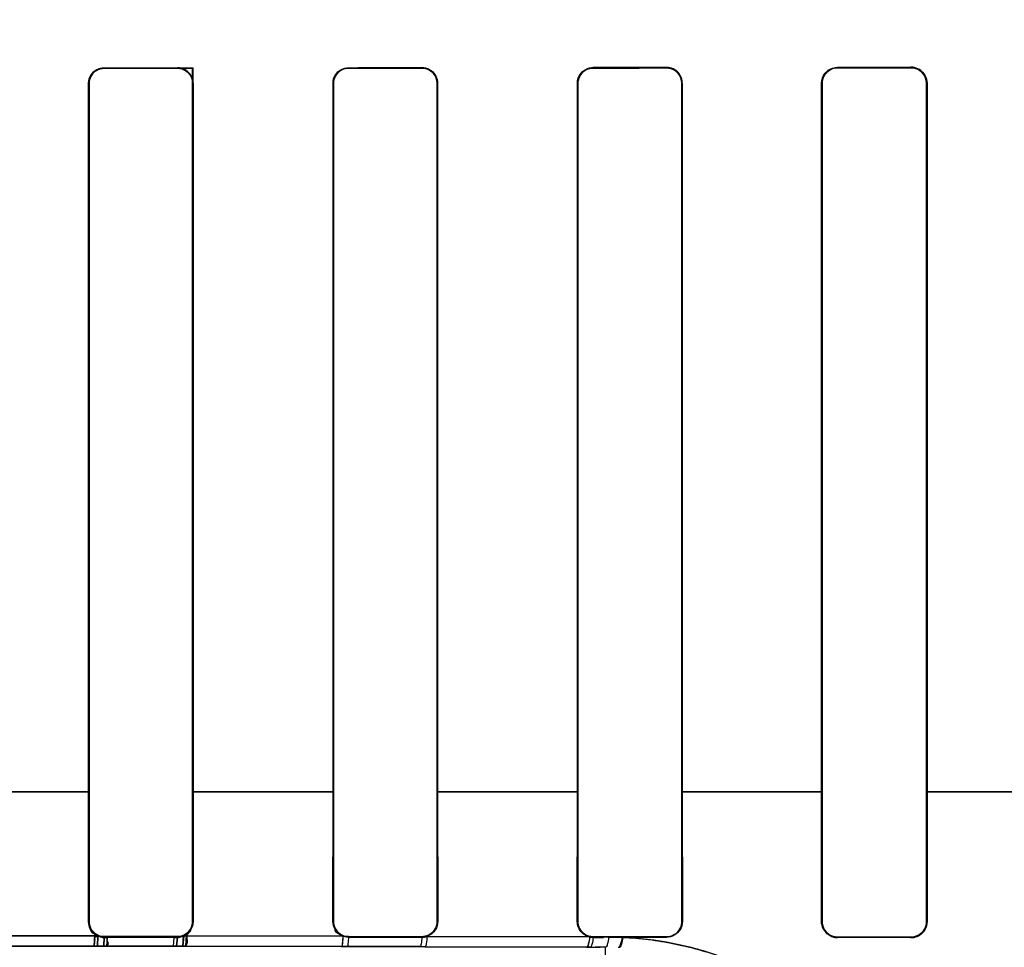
# Model space of a CAD drawing. Header units: millimetres. Extents: x 0 to 297, y 0 to 210.
# Tile 166 of 256: x 58.739 to 58.9, y 157.314 to 157.466. Entities that reach past the tile are written whole.
import ezdxf

# ---------------------------------------------------------------- set-up
doc = ezdxf.new("R2010")
doc.units = ezdxf.units.MM
doc.header["$LTSCALE"] = 16.335
doc.layers.get('0').update_dxf_attribs({"linetype": 'CONTINUOUS'})
for name, color, linetype in [('AXES_REF', 7, 'CONTINUOUS'), ('INTFCLR_1', 7, 'CONTINUOUS'), ('INTFCLR_72935', 7, 'CONTINUOUS')]:
    doc.layers.add(name, color=color, linetype=linetype)

msp = doc.modelspace()

# ---------------------------------------------------------------- linework, layer by layer
at = {"color": 7, "linetype": 'Continuous'}
for radius in [7.756662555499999, 7.756, 7.706331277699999]:
    msp.add_circle((57.52239940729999, 154.539298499), radius, dxfattribs=at)
msp.add_arc((57.52239940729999, 154.539298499), 7.68, 278.2771290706, 261.7228709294, dxfattribs=at)
at = {"layer": 'AXES_REF', "color": 9, "linetype": 'Continuous'}
for radius in [7.075609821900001, 4.7428614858]:
    msp.add_circle((57.52239940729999, 154.539298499), radius, dxfattribs=at)
at = {"layer": 'INTFCLR_1', "color": 9, "linetype": 'Continuous'}
for p, q in [((58.7526230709, 157.457831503), (58.7526230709, 157.4577476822)), ((58.7646230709, 157.457749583), (58.7646230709, 157.4578335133)), ((58.7926230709, 157.4578429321), (58.7926230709, 157.4577584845)), ((58.8046230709, 157.4577642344), (58.8046230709, 157.4578490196)), ((58.8326230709, 157.4578681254), (58.8326230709, 157.4577822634)), ((58.8446230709, 157.4577920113), (58.8446230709, 157.4578784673)), ((58.8726230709, 157.457907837), (58.8726230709, 157.4578196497)), ((58.8846230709, 157.4578336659), (58.8846230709, 157.4579227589)), ((58.7501627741, 157.4552871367), (58.7500789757, 157.4552871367)), ((58.7671700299, 157.4552871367), (58.7670860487, 157.4552871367)), ((58.7901527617, 157.4552871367), (58.7900684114, 157.4552871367)), ((58.8071864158, 157.4552871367), (58.8071015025, 157.4552871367)), ((58.8301298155, 157.4552871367), (58.8300441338, 157.4552871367)), ((58.8472168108, 157.4552871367), (58.8471301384, 157.4552871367)), ((58.8700933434, 157.4552871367), (58.87000543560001, 157.4552871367)), ((58.8872621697, 157.4552871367), (58.8871727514, 157.4552871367)), ((58.7501700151, 157.3392854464), (58.7270654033, 157.3392854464)), ((58.79015645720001, 157.3392854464), (58.7670821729, 157.3392854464)), ((58.8301291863, 157.3392854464), (58.80710291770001, 157.3392854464)), ((58.870093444, 157.3392854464), (58.84712995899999, 157.3392854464)), ((58.9100436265, 157.3392854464), (58.8871725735, 157.3392854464)), ((58.7500689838, 157.3180816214), (58.7501551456, 157.3180816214)), ((58.7670936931, 157.3180816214), (58.767180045, 157.3180816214)), ((58.7900583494, 157.3180816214), (58.7901450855, 157.3180816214)), ((58.8071092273, 157.3180816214), (58.8071965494, 157.3180816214)), ((58.8300339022, 157.3180816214), (58.8301220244, 157.3180816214)), ((58.8471380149, 157.3180816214), (58.8472271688, 157.3180816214)), ((58.86999491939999, 157.3180816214), (58.8700853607, 157.3180816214)), ((58.88718086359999, 157.3180816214), (58.88727287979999, 157.3180816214)), ((58.7256631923, 157.3157467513), (58.7515831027, 157.3157467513)), ((58.7526230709, 157.315611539), (58.7526230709, 157.3155246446)), ((58.7646230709, 157.3155226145), (58.7646230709, 157.3156096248)), ((58.7656351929, 157.3157312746), (58.7916992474, 157.3156856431)), ((58.7926230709, 157.31560066), (58.7926230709, 157.3155131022)), ((58.8046230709, 157.3155069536), (58.8046230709, 157.3155948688)), ((58.8054684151, 157.3156493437), (58.832038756, 157.3155548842)), ((58.8326230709, 157.3155767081), (58.8326230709, 157.3154876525)), ((58.8446230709, 157.3154772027), (58.8446230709, 157.3155668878)), ((58.8726230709, 157.3155390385), (58.8726230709, 157.3154475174)), ((58.8846230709, 157.3154324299), (58.8846230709, 157.3155249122)), ((58.7515170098, 157.3140501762), (58.725729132, 157.3140501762)), ((58.7644836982, 157.3140396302), (58.7525481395, 157.3140497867)), ((58.79140502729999, 157.3139940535), (58.7654854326, 157.314038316)), ((58.792331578, 157.3139920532), (58.79140502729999, 157.3139940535)), ((58.8042652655, 157.3139613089), (58.792331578, 157.3139920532)), ((58.805097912, 157.313958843), (58.8042652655, 157.3139613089)), ((58.83152114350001, 157.3138672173), (58.805097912, 157.313958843)), ((58.83210705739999, 157.3138648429), (58.83152114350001, 157.3138672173)), ((58.8346230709, 157.3138543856), (58.8329461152, 157.313861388)), ((58.8346230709, 157.3138543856), (58.8346230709, 157.3054612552))]:
    msp.add_line(p, q, dxfattribs=at)
at = {"layer": 'INTFCLR_1', "color": 6, "linetype": 'Continuous'}
for p, q in [((58.8446230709, 157.4578784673), (58.8326230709, 157.4578681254)), ((58.7500789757, 157.3392871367), (58.7500789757, 157.4552871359)), ((58.7501627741, 157.3392871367), (58.7501627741, 157.4552871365)), ((58.7670860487, 157.4552871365), (58.7670860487, 157.3392871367)), ((58.7671700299, 157.4552871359), (58.7671700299, 157.3392871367)), ((58.7900684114, 157.3392871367), (58.7900684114, 157.4552871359)), ((58.7901527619, 157.3392871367), (58.7901527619, 157.4552871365)), ((58.80710150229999, 157.4552871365), (58.80710150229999, 157.3392871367)), ((58.8071864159, 157.4552871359), (58.8071864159, 157.3392871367)), ((58.8300441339, 157.3392871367), (58.8300441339, 157.4552871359)), ((58.8301298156, 157.3392871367), (58.8301298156, 157.4552871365)), ((58.8471301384, 157.4552871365), (58.8471301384, 157.3392871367)), ((58.8472168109, 157.4552871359), (58.8472168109, 157.3392871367)), ((58.87000543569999, 157.3392871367), (58.87000543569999, 157.4552871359)), ((58.8700933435, 157.3392871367), (58.8700933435, 157.4552871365)), ((58.8871727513, 157.4552871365), (58.8871727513, 157.3392871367)), ((58.8872621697, 157.4552871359), (58.8872621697, 157.3392871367)), ((58.7500689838, 157.3180816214), (58.7500789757, 157.3392871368)), ((58.7501551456, 157.3180816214), (58.7501627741, 157.3392871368)), ((58.7670860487, 157.3392871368), (58.767093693, 157.3180816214)), ((58.7671700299, 157.3392871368), (58.767180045, 157.3180816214)), ((58.7900583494, 157.3180816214), (58.7900684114, 157.3392871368)), ((58.7901450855, 157.3180816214), (58.7901527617, 157.3392871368)), ((58.8071015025, 157.3392871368), (58.8071092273, 157.3180816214)), ((58.8071864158, 157.3392871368), (58.8071965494, 157.3180816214)), ((58.8300339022, 157.3180816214), (58.8300441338, 157.3392871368)), ((58.8301220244, 157.3180816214), (58.8301298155, 157.3392871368)), ((58.8471301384, 157.3392871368), (58.8471380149, 157.3180816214)), ((58.8472168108, 157.3392871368), (58.8472271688, 157.3180816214)), ((58.86999491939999, 157.3180816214), (58.87000543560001, 157.3392871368)), ((58.8700853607, 157.3180816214), (58.8700933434, 157.3392871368)), ((58.8871727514, 157.3392871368), (58.88718086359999, 157.3180816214)), ((58.8872621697, 157.3392871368), (58.88727287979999, 157.3180816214)), ((58.7646230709, 157.3156096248), (58.7526230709, 157.315611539)), ((58.7526230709, 157.3155246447), (58.7646230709, 157.3155226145)), ((58.7916992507, 157.3156856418), (58.79262306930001, 157.3155131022)), ((58.8046230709, 157.3155948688), (58.7926230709, 157.31560066)), ((58.7926230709, 157.3155131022), (58.8046230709, 157.3155069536)), ((58.8446230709, 157.3155668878), (58.8326230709, 157.3155767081)), ((58.8326230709, 157.3154876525), (58.8343105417, 157.3154862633)), ((58.8374655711, 157.3154835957), (58.8351536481, 157.3154855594)), ((58.8446230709, 157.3154772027), (58.8374655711, 157.3154835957)), ((58.8846230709, 157.3155249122), (58.8726230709, 157.3155390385)), ((58.8846230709, 157.3154324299), (58.8726230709, 157.3154475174))]:
    msp.add_line(p, q, dxfattribs=at)
at = {"layer": 'INTFCLR_1', "color": 7, "linetype": 'Continuous'}
for p, q in [((58.7510464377, 157.3159154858), (58.7509398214, 157.3140503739)), ((58.7515170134, 157.3140501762), (58.7515889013, 157.3157435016)), ((58.7526230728, 157.3155246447), (58.75254814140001, 157.3140497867)), ((58.7530638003, 157.3140495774), (58.7531785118, 157.3154634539)), ((58.7640134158, 157.3154495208), (58.7639159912, 157.3140403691)), ((58.76448369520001, 157.3140396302), (58.7646230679, 157.3155226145)), ((58.765635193, 157.3157312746), (58.7654854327, 157.314038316)), ((58.76598627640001, 157.3140376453), (58.7661067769, 157.315882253)), ((58.7509398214, 157.3140503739), (58.7524337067, 157.3140498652)), ((58.7525481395, 157.3140497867), (58.7515170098, 157.3140501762)), ((58.7639159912, 157.3140403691), (58.76598627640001, 157.3140376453)), ((58.7654854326, 157.314038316), (58.7644836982, 157.3140396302))]:
    msp.add_line(p, q, dxfattribs=at)
for points in [[(58.7515888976, 157.3157435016), (58.7516985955, 157.3156979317), (58.7518102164, 157.3156575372), (58.7519235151, 157.3156223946), (58.752038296, 157.3155925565), (58.7521542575, 157.3155680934), (58.7522709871, 157.3155490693), (58.7523881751, 157.3155354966), (58.7525056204, 157.3155273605), (58.7526230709, 157.3155246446)], [(58.7646230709, 157.3155226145), (58.7647386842, 157.3155252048), (58.764854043, 157.3155330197), (58.7649689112, 157.3155460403), (58.7650830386, 157.3155642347), (58.7651962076, 157.3155875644), (58.765308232, 157.3156159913), (58.76541889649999, 157.3156494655), (58.7655279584, 157.3156879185), (58.7656351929, 157.3157312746)], [(58.8716096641, 157.315651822), (58.8717176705, 157.3156093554), (58.8718275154, 157.3155716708), (58.87193898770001, 157.3155388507), (58.8720521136, 157.3155109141), (58.872166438, 157.3154880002), (58.87228100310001, 157.3154702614), (58.8723953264, 157.3154576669), (58.8725094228, 157.3154501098), (58.8726230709, 157.3154475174)]]:
    msp.add_lwpolyline(points, dxfattribs=at)
at = {"layer": 'INTFCLR_1', "color": 6, "linetype": 'Continuous'}
for centre, radius, start, end in [((58.884626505, 157.3180787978), 0.0026463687, 269.925650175, 0.06113172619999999), ((58.8046215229, 157.3180966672), 0.0025897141, 270.0342266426, 289.0880179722), ((58.83262614, 157.3180871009), 0.0025994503, 256.9403349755, 269.9323028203)]:
    msp.add_arc(centre, radius, start, end, dxfattribs=at)
for centre, major_axis, ratio, start_param, end_param in [((58.7386230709, 157.4592871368), (0.4172416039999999, 0), 0.0034906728, -1.5372363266, -1.5084419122), ((58.7386230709, 157.4592871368), (0.441241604, 0), 0.0034906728, -1.5390623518, -1.5118375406), ((58.7386230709, 157.4592871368), (0.4172416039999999, 0), 0.0034906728, -1.4410108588, -1.4119473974), ((58.7386230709, 157.4592871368), (0.441241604, 0), 0.0034906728, -1.4481068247, -1.4206549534), ((58.7386230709, 157.4592871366), (0.441241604, 0), 0.0034906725, -1.3561158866, -1.328192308), ((58.7386230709, 157.4592871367), (0.4172416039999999, 0), 0.0034906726, -1.2438455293, -1.2133136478), ((58.7386230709, 157.4592871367), (0.441241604, 0), 0.0034906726, -1.2622347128, -1.2335556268)]:
    msp.add_ellipse(centre, major_axis=major_axis, ratio=ratio, start_param=start_param, end_param=end_param, dxfattribs=at)
for points, knots in [([(58.7500789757, 157.4552871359), (58.7500789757, 157.4557798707), (58.7504517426, 157.4571004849), (58.7518239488, 157.4578314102), (58.7526230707, 157.4578315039)], [0, 0, 0, 0, 0.3814159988, 1, 1, 1, 1]), ([(58.7501627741, 157.4552871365), (58.7501627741, 157.4558564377), (58.7506210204, 157.4571534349), (58.7519378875, 157.4577476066), (58.7526230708, 157.4577476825)], [0, 0, 0, 0, 0.4538128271, 1, 1, 1, 1]), ([(58.7671700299, 157.4552871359), (58.7671700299, 157.4557382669), (58.7668390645, 157.4570508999), (58.76546144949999, 157.457833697), (58.764623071, 157.4578335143)], [0, 0, 0, 0, 0.3498469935, 1, 1, 1, 1]), ([(58.7646230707, 157.4577495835), (58.76510046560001, 157.4577496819), (58.76637899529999, 157.4573886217), (58.7670860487, 157.4560602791), (58.7670860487, 157.4552871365)], [0, 0, 0, 0, 0.3817517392, 1, 1, 1, 1]), ([(58.7900684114, 157.4552871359), (58.7900684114, 157.4557805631), (58.79044128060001, 157.4571064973), (58.79181921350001, 157.4578425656), (58.7926230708, 157.4578429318)], [0, 0, 0, 0, 0.3803538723, 1, 1, 1, 1]), ([(58.7901527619, 157.4552871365), (58.7901527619, 157.4558611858), (58.790615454, 157.4571640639), (58.791937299, 157.4577581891), (58.7926230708, 157.4577584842)], [0, 0, 0, 0, 0.4556593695, 1, 1, 1, 1]), ([(58.8071864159, 157.4552871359), (58.8071864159, 157.4557351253), (58.80685897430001, 157.4570545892), (58.8054720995, 157.4578494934), (58.8046230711, 157.4578490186)], [0, 0, 0, 0, 0.3453995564, 1, 1, 1, 1]), ([(58.8046230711, 157.4577642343), (58.8051052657, 157.457764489), (58.8063922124, 157.4573996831), (58.80710150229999, 157.456063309), (58.80710150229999, 157.4552871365)], [0, 0, 0, 0, 0.3831907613, 1, 1, 1, 1]), ([(58.8300441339, 157.4552871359), (58.8300441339, 157.4557819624), (58.8304200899, 157.457133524), (58.83183236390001, 157.4578717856), (58.8326580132, 157.4578724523)], [0, 0, 0, 0, 0.3747333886, 1, 1, 1, 1]), ([(58.8301298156, 157.4552871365), (58.8301298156, 157.4558598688), (58.8305893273, 157.4571736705), (58.8319243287, 157.4577817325), (58.8326230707, 157.4577822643)], [0, 0, 0, 0, 0.4504473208, 1, 1, 1, 1]), ([(58.8446230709, 157.4577920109), (58.84511440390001, 157.4577924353), (58.84641701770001, 157.4574201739), (58.8471301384, 157.4560688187), (58.8471301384, 157.4552871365)], [0, 0, 0, 0, 0.385960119, 1, 1, 1, 1]), ([(58.8472168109, 157.4552871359), (58.8472168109, 157.4557349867), (58.8468927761, 157.4570552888), (58.8455108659, 157.457875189), (58.8446577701, 157.4578744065)], [0, 0, 0, 0, 0.3442498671, 1, 1, 1, 1]), ([(58.87000543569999, 157.4552871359), (58.87000543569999, 157.4558733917), (58.870471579, 157.4572496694), (58.8718748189, 157.4579069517), (58.87262307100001, 157.4579078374)], [0, 0, 0, 0, 0.4393046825, 1, 1, 1, 1]), ([(58.8700933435, 157.4552871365), (58.8700933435, 157.4558622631), (58.870552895, 157.4571942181), (58.8719081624, 157.4578188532), (58.8726230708, 157.4578196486)], [0, 0, 0, 0, 0.4458223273, 1, 1, 1, 1]), ([(58.8846230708, 157.4579227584), (58.8850912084, 157.4579233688), (58.8864511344, 157.4575806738), (58.8872621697, 157.4561545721), (58.8872621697, 157.4552871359)], [0, 0, 0, 0, 0.3505143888, 1, 1, 1, 1]), ([(58.8846230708, 157.457833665), (58.8851284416, 157.4578342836), (58.88645447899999, 157.4574503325), (58.8871727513, 157.4560766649), (58.8871727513, 157.4552871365)], [0, 0, 0, 0, 0.3902782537, 1, 1, 1, 1]), ([(58.7515888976, 157.3157435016), (58.7511499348, 157.3159379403), (58.7503599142, 157.31660005), (58.7500685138, 157.3175920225), (58.7500689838, 157.3180816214)], [0, 0, 0, 0, 0.4951013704, 1, 1, 1, 1]), ([(58.7526230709, 157.315611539), (58.7520646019, 157.3156116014), (58.75076553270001, 157.3160576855), (58.7501546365, 157.3173815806), (58.7501551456, 157.3180816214)], [0, 0, 0, 0, 0.4437541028, 1, 1, 1, 1]), ([(58.7670936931, 157.3180816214), (58.7670940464, 157.3175968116), (58.7667270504, 157.3163118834), (58.7653937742, 157.3156094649), (58.7646230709, 157.3156096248)], [0, 0, 0, 0, 0.3861448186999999, 1, 1, 1, 1]), ([(58.7926230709, 157.31560066), (58.7921486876, 157.3156008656), (58.7908627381, 157.3159583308), (58.7901445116, 157.3172973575), (58.7901450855, 157.3180816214)], [0, 0, 0, 0, 0.3768993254, 1, 1, 1, 1]), ([(58.8071092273, 157.3180816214), (58.8071096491, 157.3175089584), (58.8066501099, 157.3161981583), (58.8053182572, 157.315594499), (58.8046230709, 157.3155948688)], [0, 0, 0, 0, 0.4516806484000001, 1, 1, 1, 1]), ([(58.8071965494, 157.3180816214), (58.8071969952, 157.3176236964), (58.8069136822, 157.3165618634), (58.8060214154, 157.3158414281), (58.8054684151, 157.3156493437)], [0, 0, 0, 0, 0.4389048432, 1, 1, 1, 1]), ([(58.8320387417, 157.3155548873), (58.8315628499, 157.315665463), (58.8305069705, 157.3162476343), (58.83003326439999, 157.3174327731), (58.8300339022, 157.3180816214)], [0, 0, 0, 0, 0.4295425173, 1, 1, 1, 1]), ([(58.8326230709, 157.3155767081), (58.8321410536, 157.3155770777), (58.8308423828, 157.315941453), (58.8301214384, 157.3172928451), (58.8301220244, 157.3180816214)], [0, 0, 0, 0, 0.3793041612, 1, 1, 1, 1]), ([(58.8471380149, 157.3180816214), (58.8471384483, 157.3175045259), (58.8466759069, 157.3161791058), (58.8453282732, 157.315566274), (58.8446230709, 157.3155668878)], [0, 0, 0, 0, 0.4500479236, 1, 1, 1, 1]), ([(58.8472271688, 157.3180816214), (58.8472276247, 157.3176235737), (58.8468934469, 157.3162814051), (58.8454835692, 157.3154764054), (58.8446230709, 157.3154772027)], [0, 0, 0, 0, 0.3473885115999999, 1, 1, 1, 1]), ([(58.8726230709, 157.3155390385), (58.87213018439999, 157.3155395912), (58.87081159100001, 157.3159135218), (58.870084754, 157.3172845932), (58.8700853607, 157.3180816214)], [0, 0, 0, 0, 0.3821079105, 1, 1, 1, 1]), ([(58.88718086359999, 157.3180816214), (58.887181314, 157.3174994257), (58.8867160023, 157.3161524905), (58.8853446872, 157.3155240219), (58.8846230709, 157.3155249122)], [0, 0, 0, 0, 0.4465333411, 1, 1, 1, 1])]:
    msp.add_open_spline(points, degree=3, knots=knots, dxfattribs=at)
at = {"layer": 'INTFCLR_1', "color": 7, "linetype": 'Continuous'}
for points, knots in [([(58.8726230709, 157.3154475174), (58.872116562, 157.3154478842), (58.8707531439, 157.3158326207), (58.8699907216, 157.3172524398), (58.8699949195, 157.3180816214)], [0, 0, 0, 0, 0.3792083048, 1, 1, 1, 1]), ([(58.7531785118, 157.3154634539), (58.7527674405, 157.3153857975), (58.7520340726, 157.3155667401), (58.751532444, 157.3157522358), (58.75100962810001, 157.3158284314), (58.7510464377, 157.3159154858)], [0, 0, 0, 0, 0.5714650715, 0.8708879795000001, 1, 1, 1, 1]), ([(58.7661067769, 157.315882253), (58.7658109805, 157.3156551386), (58.76515311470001, 157.315569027), (58.7645104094, 157.3154776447), (58.76409982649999, 157.3153662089), (58.7640134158, 157.3154495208)], [0, 0, 0, 0, 0.5194833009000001, 0.8327979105, 1, 1, 1, 1])]:
    msp.add_open_spline(points, degree=3, knots=knots, dxfattribs=at)
at = {"layer": 'INTFCLR_1', "color": 6, "linetype": 'Continuous'}
for points in [[(58.7656351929, 157.3157312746), (58.7661474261, 157.3159519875), (58.7668711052, 157.3163021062), (58.7668705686, 157.3168598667)], [(58.7916992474, 157.3156856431), (58.79116355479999, 157.3158926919), (58.7903934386, 157.3162359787), (58.7903939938, 157.3168102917)]]:
    msp.add_open_spline(points, degree=3, dxfattribs=at)
at = {"layer": 'INTFCLR_1', "color": 9, "linetype": 'Continuous'}
for points, knots in [([(58.7916992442, 157.3156856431), (58.7916822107, 157.315280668), (58.7915805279, 157.3148463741), (58.7915748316, 157.3140168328), (58.7914050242, 157.3139940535)], [0, 0, 0, 0, 0.7028960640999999, 1, 1, 1, 1]), ([(58.79262306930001, 157.3155131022), (58.792603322, 157.315147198), (58.7925133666, 157.314751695), (58.7924843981, 157.3140121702), (58.7923315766, 157.3139920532)], [0, 0, 0, 0, 0.7039054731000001, 1, 1, 1, 1]), ([(58.8046230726, 157.3155069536), (58.8045992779, 157.3151346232), (58.80451889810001, 157.3147179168), (58.80442635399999, 157.3139785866), (58.8042652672, 157.3139613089)], [0, 0, 0, 0, 0.6972332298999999, 1, 1, 1, 1]), ([(58.80546841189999, 157.3156493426), (58.80544690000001, 157.3152437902), (58.8053603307, 157.3147921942), (58.8052742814, 157.3139775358), (58.8050979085, 157.313958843)], [0, 0, 0, 0, 0.6960312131, 1, 1, 1, 1]), ([(58.83203875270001, 157.3155548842), (58.83200847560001, 157.3151478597), (58.8319370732, 157.3146523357), (58.83171261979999, 157.3138815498), (58.8315211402, 157.3138672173)], [0, 0, 0, 0, 0.6800622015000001, 1, 1, 1, 1]), ([(58.8326230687, 157.3154876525), (58.83259086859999, 157.315095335), (58.8325205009, 157.3146142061), (58.8322921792, 157.3138786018), (58.83210705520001, 157.3138648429)], [0, 0, 0, 0, 0.6795377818, 1, 1, 1, 1]), ([(58.8351536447, 157.3154855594), (58.8351207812, 157.3150910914), (58.8350505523, 157.3146033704), (58.834810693, 157.3138679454), (58.8346230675, 157.3138543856)], [0, 0, 0, 0, 0.6778576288, 1, 1, 1, 1]), ([(58.8374655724, 157.3154835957), (58.8374159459, 157.3150725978), (58.8373245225, 157.3145563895), (58.8370221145, 157.3138053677), (58.8368213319, 157.3138000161)], [0, 0, 0, 0, 0.6733216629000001, 1, 1, 1, 1]), ([(58.8374655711, 157.3154835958), (58.8388843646, 157.3154181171), (58.8410063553, 157.315238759), (58.84380830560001, 157.3148381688), (58.8478946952, 157.3140939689), (58.8538132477, 157.3124338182), (58.8593892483, 157.3099451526), (58.8628811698, 157.307991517), (58.8651225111, 157.3066326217), (58.8688022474, 157.3041268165), (58.8735370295, 157.3001423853), (58.8772278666, 157.2961058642), (58.879398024, 157.2933178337), (58.8807286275, 157.2914937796), (58.8828017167, 157.2883692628), (58.8852352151, 157.2839156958), (58.8870892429, 157.2794463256), (58.8881992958, 157.276051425), (58.8890320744, 157.2730408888), (58.8896189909, 157.2702148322), (58.8899932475, 157.2676041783), (58.8902156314, 157.2654554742), (58.8903269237, 157.2632920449), (58.8902824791, 157.2611215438), (58.8901361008, 157.2600746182), (58.8899770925, 157.2592871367), (58.8898178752, 157.2592871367)], [0, 0, 0, 0, 0.0498480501, 0.0746446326, 0.09932014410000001, 0.1956048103, 0.2895161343, 0.3128153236, 0.3360210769, 0.3814885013, 0.4689474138, 0.5525263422, 0.5728803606, 0.5929367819, 0.6317548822, 0.7044136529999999, 0.7706595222, 0.8012581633, 0.8297252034, 0.8802655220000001, 0.9023730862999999, 0.9223537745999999, 0.9557945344, 0.9798442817, 0.9944119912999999, 1, 1, 1, 1])]:
    msp.add_open_spline(points, degree=3, knots=knots, dxfattribs=at)
at = {"layer": 'INTFCLR_72935', "color": 9, "linetype": 'Continuous'}
for p, q in [((58.7526230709, 157.4577476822), (58.7526230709, 157.457831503)), ((58.7926230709, 157.4577584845), (58.7926230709, 157.4578429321)), ((58.8046230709, 157.4578490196), (58.8046230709, 157.4577642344)), ((58.8326230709, 157.4577822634), (58.8326230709, 157.4578681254)), ((58.8446230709, 157.4578784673), (58.8446230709, 157.4577920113)), ((58.8726230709, 157.4578196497), (58.8726230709, 157.457907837)), ((58.8846230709, 157.4579227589), (58.8846230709, 157.4578336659)), ((58.7500789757, 157.4552871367), (58.7501627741, 157.4552871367)), ((58.7900684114, 157.4552871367), (58.7901527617, 157.4552871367)), ((58.8071015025, 157.4552871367), (58.8071864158, 157.4552871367)), ((58.8300441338, 157.4552871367), (58.8301298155, 157.4552871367)), ((58.8471301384, 157.4552871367), (58.8472168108, 157.4552871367)), ((58.87000543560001, 157.4552871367), (58.8700933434, 157.4552871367)), ((58.8871727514, 157.4552871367), (58.8872621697, 157.4552871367)), ((58.7270761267, 157.3392854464), (58.7501807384, 157.3392854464)), ((58.7670817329, 157.3392854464), (58.7901555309, 157.3392854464)), ((58.80710444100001, 157.3392854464), (58.8301292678, 157.3392854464)), ((58.8471297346, 157.3392854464), (58.8700934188, 157.3392854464)), ((58.88717272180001, 157.3392854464), (58.91004267, 157.3392854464)), ((58.7501551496, 157.3180871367), (58.7500689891, 157.3180871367)), ((58.7671800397, 157.3180871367), (58.767093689, 157.3180871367)), ((58.7901450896, 157.3180871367), (58.7900583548, 157.3180871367)), ((58.80719654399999, 157.3180871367), (58.8071092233, 157.3180871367)), ((58.83012202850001, 157.3180871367), (58.8300339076, 157.3180871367)), ((58.8472271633, 157.3180871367), (58.8471380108, 157.3180871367)), ((58.8700853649, 157.3180871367), (58.869994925, 157.3180871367)), ((58.8872728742, 157.3180871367), (58.8871808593, 157.3180871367)), ((58.7515954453, 157.3157467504), (58.7256512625, 157.3157467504)), ((58.7526230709, 157.315530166), (58.7526230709, 157.3156170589)), ((58.7646230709, 157.3156151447), (58.7646230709, 157.3155281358)), ((58.7917137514, 157.3156856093), (58.7656223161, 157.3157312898)), ((58.7926230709, 157.3155186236), (58.7926230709, 157.3156061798)), ((58.8046230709, 157.3156003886), (58.8046230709, 157.315512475)), ((58.8320635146, 157.3155547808), (58.8054524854, 157.3156493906)), ((58.8326230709, 157.315493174), (58.8326230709, 157.315582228)), ((58.8446230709, 157.3155724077), (58.8446230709, 157.3154827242)), ((58.8726230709, 157.3154530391), (58.8726230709, 157.3155445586)), ((58.8846230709, 157.3155304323), (58.8846230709, 157.3154379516)), ((58.7257166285, 157.3140501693), (58.7515295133, 157.3140501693)), ((58.7525480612, 157.3140497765), (58.76448355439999, 157.3140396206)), ((58.7654726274, 157.3140383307), (58.7914194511, 157.3139940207)), ((58.7914194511, 157.3139940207), (58.7923312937, 157.3139920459)), ((58.7923312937, 157.3139920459), (58.8042649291, 157.3139613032)), ((58.8042649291, 157.3139613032), (58.8050820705, 157.3139588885)), ((58.8050820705, 157.3139588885), (58.8315457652, 157.3138671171)), ((58.8315457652, 157.3138671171), (58.83210662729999, 157.3138648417)), ((58.83210662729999, 157.3138648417), (58.8337846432, 157.3138579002))]:
    msp.add_line(p, q, dxfattribs=at)
at = {"layer": 'INTFCLR_72935', "color": 6, "linetype": 'Continuous'}
for p, q in [((58.7670860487, 157.4577501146), (58.7671700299, 157.4578340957)), ((58.7670860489, 157.3392871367), (58.7670860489, 157.4577501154)), ((58.7671700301, 157.3392871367), (58.7671700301, 157.4578340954)), ((58.7500789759, 157.4552871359), (58.7500789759, 157.3392871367)), ((58.7501627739, 157.4552871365), (58.7501627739, 157.3392871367)), ((58.7900684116, 157.4552871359), (58.7900684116, 157.3392871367)), ((58.7901527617, 157.4552871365), (58.7901527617, 157.3392871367)), ((58.8071015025, 157.3392871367), (58.8071015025, 157.4552871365)), ((58.8071864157, 157.3392871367), (58.8071864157, 157.4552871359)), ((58.8300441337, 157.4552871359), (58.8300441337, 157.3392871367)), ((58.8301298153, 157.4552871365), (58.8301298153, 157.3392871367)), ((58.84713013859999, 157.3392871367), (58.84713013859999, 157.4552871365)), ((58.8472168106, 157.3392871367), (58.8472168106, 157.4552871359)), ((58.8700054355, 157.4552871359), (58.8700054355, 157.3392871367)), ((58.8700933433, 157.4552871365), (58.8700933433, 157.3392871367)), ((58.8871727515, 157.3392871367), (58.8871727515, 157.4552871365)), ((58.8872621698, 157.3392871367), (58.8872621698, 157.4552871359)), ((58.7500689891, 157.3180871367), (58.7500789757, 157.3392871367)), ((58.7501627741, 157.3392871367), (58.7501551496, 157.3180871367)), ((58.767093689, 157.3180871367), (58.7670860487, 157.3392871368)), ((58.7671700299, 157.3392871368), (58.7671800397, 157.3180871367)), ((58.7900583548, 157.3180871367), (58.7900684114, 157.3392871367)), ((58.7901527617, 157.3392871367), (58.7901450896, 157.3180871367)), ((58.8071092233, 157.3180871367), (58.8071015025, 157.3392871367)), ((58.8071864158, 157.3392871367), (58.80719654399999, 157.3180871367)), ((58.8300339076, 157.3180871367), (58.8300441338, 157.3392871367)), ((58.8301298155, 157.3392871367), (58.83012202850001, 157.3180871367)), ((58.8471380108, 157.3180871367), (58.8471301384, 157.3392871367)), ((58.8472168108, 157.3392871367), (58.8472271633, 157.3180871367)), ((58.869994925, 157.3180871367), (58.87000543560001, 157.3392871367)), ((58.8700933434, 157.3392871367), (58.8700853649, 157.3180871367)), ((58.8871808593, 157.3180871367), (58.8871727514, 157.3392871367)), ((58.8872621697, 157.3392871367), (58.8872728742, 157.3180871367)), ((58.7526230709, 157.3156170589), (58.7646230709, 157.3156151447)), ((58.7646230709, 157.3155281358), (58.7526230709, 157.315530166)), ((58.7926230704, 157.3155186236), (58.7917137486, 157.3156856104)), ((58.7926230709, 157.3156061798), (58.8046230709, 157.3156003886)), ((58.8046230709, 157.315512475), (58.7926230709, 157.3155186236)), ((58.8326230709, 157.315582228), (58.8446230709, 157.3155724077)), ((58.835154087, 157.3154910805), (58.8334671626, 157.3154924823)), ((58.837340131, 157.315489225), (58.83588309, 157.3154904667)), ((58.8446230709, 157.3154827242), (58.837340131, 157.315489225)), ((58.8726230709, 157.3155445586), (58.8846230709, 157.3155304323)), ((58.8846230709, 157.3154379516), (58.8726230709, 157.3154530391))]:
    msp.add_line(p, q, dxfattribs=at)
at = {"layer": 'INTFCLR_72935', "color": 7, "linetype": 'Continuous'}
for p, q in [((58.751601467, 157.3157434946), (58.75152950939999, 157.3140501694)), ((58.752548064, 157.3140497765), (58.7526230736, 157.315530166)), ((58.7639889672, 157.3140402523), (58.7640903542, 157.3154721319)), ((58.7646230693, 157.3155281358), (58.76448355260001, 157.3140396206)), ((58.7654726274, 157.3140383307), (58.7656223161, 157.3157312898)), ((58.7531238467, 157.3140495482), (58.7510202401, 157.3140503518)), ((58.7515295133, 157.3140501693), (58.7525480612, 157.3140497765)), ((58.76448355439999, 157.3140396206), (58.7654726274, 157.3140383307)), ((58.7660384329, 157.3140375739), (58.76459684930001, 157.314039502))]:
    msp.add_line(p, q, dxfattribs=at)
for points in [[(58.7526230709, 157.315530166), (58.7525067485, 157.31553283), (58.75239060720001, 157.3155407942), (58.7522748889, 157.3155540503), (58.75215989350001, 157.3155725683), (58.7520458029, 157.3155963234), (58.7519326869, 157.3156253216), (58.7518207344, 157.315659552), (58.7517102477, 157.3156989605), (58.7516014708, 157.3157434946)], [(58.7656223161, 157.3157312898), (58.7655162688, 157.3156890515), (58.7654084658, 157.3156515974), (58.7652991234, 157.3156189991), (58.7651884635, 157.3155913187), (58.76507670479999, 157.3155686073), (58.7649640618, 157.3155509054), (58.7648507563, 157.3155382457), (58.76473701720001, 157.3155306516), (58.7646230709, 157.3155281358)], [(58.8726230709, 157.3154530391), (58.87250881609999, 157.3154556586), (58.8723946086, 157.315463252), (58.8722806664, 157.3154758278), (58.87216738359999, 157.3154933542), (58.8720548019, 157.3155158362), (58.8719426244, 157.3155433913), (58.8718309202, 157.3155761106), (58.87172010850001, 157.3156139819), (58.87161043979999, 157.3156570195)]]:
    msp.add_lwpolyline(points, dxfattribs=at)
at = {"layer": 'INTFCLR_72935', "color": 6, "linetype": 'Continuous'}
for centre, radius, start, end in [((58.80462169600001, 157.3181014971), 0.0025890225, 270.0303931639, 288.7166286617), ((58.8326260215, 157.318091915), 0.0025987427, 257.4991620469, 269.934950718)]:
    msp.add_arc(centre, radius, start, end, dxfattribs=at)
for centre, major_axis, ratio, start_param, end_param in [((58.7386230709, 157.4592871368), (0.4172416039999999, 0), 0.0034906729, -1.5372363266, -1.502324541), ((58.7386230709, 157.4592871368), (0.441241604, 0), 0.0034906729, -1.5390623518, -1.5062449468), ((58.7386230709, 157.4592871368), (0.4172416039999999, 0), 0.0034906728, -1.4410108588, -1.4119473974), ((58.7386230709, 157.4592871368), (0.441241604, 0), 0.0034906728, -1.4481068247, -1.4206549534), ((58.7386230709, 157.4592871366), (0.4172416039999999, 0), 0.0034906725, -1.3435565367, -1.313931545), ((58.7386230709, 157.4592871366), (0.441241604, 0), 0.0034906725, -1.3561158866, -1.328192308), ((58.7386230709, 157.4592871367), (0.4172416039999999, 0), 0.0034906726, -1.2438455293, -1.2133136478), ((58.7386230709, 157.4592871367), (0.441241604, 0), 0.0034906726, -1.2622347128, -1.2335556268)]:
    msp.add_ellipse(centre, major_axis=major_axis, ratio=ratio, start_param=start_param, end_param=end_param, dxfattribs=at)
for points, knots in [([(58.7500789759, 157.4552871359), (58.7500789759, 157.4558756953), (58.7505526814, 157.4572168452), (58.7519144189, 157.4578314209), (58.7526230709, 157.4578315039)], [0, 0, 0, 0, 0.4537112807, 1, 1, 1, 1]), ([(58.752623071, 157.4577476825), (58.7521400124, 157.4577476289), (58.7508611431, 157.4573809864), (58.7501627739, 157.4560539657), (58.7501627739, 157.4552871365)], [0, 0, 0, 0, 0.3864815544, 1, 1, 1, 1]), ([(58.7900684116, 157.4552871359), (58.7900684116, 157.4558805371), (58.7905466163, 157.4572278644), (58.7919136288, 157.4578426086), (58.792623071, 157.4578429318)], [0, 0, 0, 0, 0.4554662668, 1, 1, 1, 1]), ([(58.7926230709, 157.4577584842), (58.7921342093, 157.4577582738), (58.7908493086, 157.457385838), (58.7901527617, 157.4560536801), (58.7901527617, 157.4552871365)], [0, 0, 0, 0, 0.3894054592, 1, 1, 1, 1]), ([(58.8046230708, 157.4578490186), (58.8051319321, 157.4578493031), (58.8064655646, 157.4574623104), (58.8071864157, 157.45608058), (58.8071864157, 157.4552871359)], [0, 0, 0, 0, 0.3907388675, 1, 1, 1, 1]), ([(58.8071015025, 157.4552871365), (58.8071015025, 157.4558604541), (58.8066398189, 157.4571667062), (58.8053131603, 157.4577645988), (58.8046230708, 157.4577642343)], [0, 0, 0, 0, 0.4537868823, 1, 1, 1, 1]), ([(58.8300441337, 157.4552871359), (58.8300441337, 157.4558788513), (58.83051865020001, 157.4572376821), (58.8318996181, 157.457867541), (58.8326230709, 157.4578681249)], [0, 0, 0, 0, 0.449916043, 1, 1, 1, 1]), ([(58.8326230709, 157.4577822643), (58.8321300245, 157.4577818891), (58.83083322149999, 157.4574060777), (58.8301298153, 157.4560613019), (58.8301298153, 157.4552871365)], [0, 0, 0, 0, 0.3890797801, 1, 1, 1, 1]), ([(58.8472168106, 157.4552871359), (58.8472168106, 157.4558713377), (58.8467505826, 157.4572348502), (58.8453602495, 157.4578791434), (58.844623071, 157.4578784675)], [0, 0, 0, 0, 0.4421147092, 1, 1, 1, 1]), ([(58.84713013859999, 157.4552871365), (58.84713013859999, 157.4558615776), (58.8466690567, 157.4571816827), (58.8453262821, 157.4577926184), (58.8446230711, 157.4577920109)], [0, 0, 0, 0, 0.4496067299, 1, 1, 1, 1]), ([(58.8700054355, 157.4552871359), (58.8700054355, 157.4558807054), (58.870479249, 157.4572586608), (58.87188179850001, 157.4579069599), (58.8726230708, 157.4579078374)], [0, 0, 0, 0, 0.4446739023, 1, 1, 1, 1]), ([(58.87262307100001, 157.4578196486), (58.8721169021, 157.4578190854), (58.8707998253, 157.4574313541), (58.8700933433, 157.4560673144), (58.8700933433, 157.4552871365)], [0, 0, 0, 0, 0.3934935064, 1, 1, 1, 1]), ([(58.8872621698, 157.4552871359), (58.8872621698, 157.4558741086), (58.8867956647, 157.45725973), (58.8853800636, 157.4579237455), (58.88462307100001, 157.4579227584)], [0, 0, 0, 0, 0.4367466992, 1, 1, 1, 1]), ([(58.8871727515, 157.4552871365), (58.8871727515, 157.4558634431), (58.886712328, 157.4572042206), (58.8853456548, 157.4578345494), (58.88462307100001, 157.457833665)], [0, 0, 0, 0, 0.4436912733, 1, 1, 1, 1]), ([(58.7501551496, 157.3180871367), (58.7501548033, 157.3176108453), (58.7505132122, 157.3163289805), (58.75184568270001, 157.3156171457), (58.7526230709, 157.3156170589)], [0, 0, 0, 0, 0.3799148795, 1, 1, 1, 1]), ([(58.7646230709, 157.3156151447), (58.7651885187, 157.3156150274), (58.766490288, 157.3160683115), (58.767094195, 157.317392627), (58.767093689, 157.3180871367)], [0, 0, 0, 0, 0.4487831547, 1, 1, 1, 1]), ([(58.7671800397, 157.3180871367), (58.7671805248, 157.3175828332), (58.7668748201, 157.3165753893), (58.766063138, 157.3159183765), (58.7656223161, 157.3157312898)], [0, 0, 0, 0, 0.5129296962, 1, 1, 1, 1]), ([(58.7917137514, 157.3156856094), (58.79118592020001, 157.3158859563), (58.7903327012, 157.3165981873), (58.7900579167, 157.3176338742), (58.7900583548, 157.3180871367)], [0, 0, 0, 0, 0.5546806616, 1, 1, 1, 1]), ([(58.7901450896, 157.3180871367), (58.790144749, 157.3176216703), (58.7904917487, 157.3163373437), (58.7918306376, 157.3156065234), (58.7926230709, 157.3156061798)], [0, 0, 0, 0, 0.3700346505, 1, 1, 1, 1]), ([(58.8046230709, 157.3156003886), (58.8051965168, 157.3156000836), (58.8065073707, 157.3160608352), (58.8071097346, 157.3173927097), (58.8071092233, 157.3180871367)], [0, 0, 0, 0, 0.4522896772, 1, 1, 1, 1]), ([(58.80719654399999, 157.3180871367), (58.807196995, 157.3176237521), (58.8069082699, 157.3165557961), (58.80600668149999, 157.3158378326), (58.8054524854, 157.3156493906)], [0, 0, 0, 0, 0.4418479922, 1, 1, 1, 1]), ([(58.8320635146, 157.3155547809), (58.8316008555, 157.3156575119), (58.8305316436, 157.3162200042), (58.8300332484, 157.3174163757), (58.8300339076, 157.3180871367)], [0, 0, 0, 0, 0.4140229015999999, 1, 1, 1, 1]), ([(58.83012202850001, 157.3180871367), (58.8301216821, 157.3176207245), (58.8304684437, 157.3163250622), (58.8318199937, 157.3155828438), (58.8326230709, 157.315582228)], [0, 0, 0, 0, 0.3674014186, 1, 1, 1, 1]), ([(58.8446230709, 157.3155724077), (58.8452066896, 157.3155718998), (58.8465334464, 157.3160415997), (58.8471385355, 157.3173882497), (58.8471380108, 157.3180871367)], [0, 0, 0, 0, 0.455061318, 1, 1, 1, 1]), ([(58.8472271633, 157.3180871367), (58.8472276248, 157.3176233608), (58.84688789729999, 157.3162798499), (58.8454784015, 157.3154819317), (58.8446230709, 157.3154827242)], [0, 0, 0, 0, 0.3515833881, 1, 1, 1, 1]), ([(58.8700853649, 157.3180871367), (58.8700850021, 157.3176103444), (58.8704402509, 157.316294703), (58.8718112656, 157.3155454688), (58.8726230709, 157.3155445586)], [0, 0, 0, 0, 0.3700085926, 1, 1, 1, 1]), ([(58.8846230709, 157.3155304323), (58.8850827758, 157.3155298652), (58.8864031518, 157.3158674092), (58.8871815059, 157.3172511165), (58.8871808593, 157.3180871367)], [0, 0, 0, 0, 0.3547859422, 1, 1, 1, 1]), ([(58.8872728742, 157.3180871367), (58.8872733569, 157.3176180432), (58.8869303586, 157.3162517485), (58.8854957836, 157.3154368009), (58.8846230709, 157.3154379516)], [0, 0, 0, 0, 0.3495984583, 1, 1, 1, 1])]:
    msp.add_open_spline(points, degree=3, knots=knots, dxfattribs=at)
at = {"layer": 'INTFCLR_72935', "color": 7, "linetype": 'Continuous'}
for points, knots in [([(58.8699949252, 157.3180871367), (58.86999352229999, 157.3175878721), (58.8703685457, 157.3162243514), (58.8717871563, 157.3154526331), (58.87262307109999, 157.315453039)], [0, 0, 0, 0, 0.3739316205, 1, 1, 1, 1]), ([(58.7510202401, 157.3140503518), (58.7510637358, 157.3140671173), (58.7510392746, 157.3143050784), (58.7510980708, 157.3146376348), (58.75116657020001, 157.315065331), (58.7509833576, 157.3156878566), (58.7515991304, 157.3155693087), (58.7516014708, 157.3157434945)], [0, 0, 0, 0, 0.0693761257, 0.2653147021, 0.566875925, 0.7407397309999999, 1, 1, 1, 1]), ([(58.7516014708, 157.3157434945), (58.75166115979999, 157.3156648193), (58.7519671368, 157.3156031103), (58.7523258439, 157.3154833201), (58.752997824, 157.3153344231), (58.7530160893, 157.315551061)], [0, 0, 0, 0, 0.2024463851, 0.5543200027, 1, 1, 1, 1]), ([(58.7530160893, 157.315551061), (58.753105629, 157.3153689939), (58.7529971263, 157.3149714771), (58.7533560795, 157.3144836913), (58.7531488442, 157.3142545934), (58.7531597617, 157.3140506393), (58.7531238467, 157.3140495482)], [0, 0, 0, 0, 0.3923922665, 0.7358738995, 0.9305089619, 1, 1, 1, 1]), ([(58.7640903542, 157.3154721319), (58.76448171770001, 157.3153993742), (58.7651835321, 157.3155613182), (58.76567896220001, 157.3157474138), (58.766193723, 157.3158035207), (58.7661630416, 157.3158943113)], [0, 0, 0, 0, 0.5606773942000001, 0.8650175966, 1, 1, 1, 1]), ([(58.7661630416, 157.3158943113), (58.7662160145, 157.3157859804), (58.7660492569, 157.3152849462), (58.7663215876, 157.3146259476), (58.766047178, 157.3142578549), (58.7660747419, 157.3140388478), (58.7660384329, 157.3140375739)], [0, 0, 0, 0, 0.1930466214, 0.7707484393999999, 0.9418384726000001, 1, 1, 1, 1])]:
    msp.add_open_spline(points, degree=3, knots=knots, dxfattribs=at)
at = {"layer": 'INTFCLR_72935', "color": 6, "linetype": 'Continuous'}
msp.add_open_spline([(58.7516014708, 157.3157434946), (58.7510849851, 157.3159689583), (58.7503626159, 157.3163309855), (58.7503631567, 157.3168945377)], degree=3, dxfattribs=at)
at = {"layer": 'INTFCLR_72935', "color": 9, "linetype": 'Continuous'}
for points, knots in [([(58.7917137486, 157.3156856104), (58.7916967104, 157.3152806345), (58.7915950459, 157.3148463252), (58.79158926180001, 157.3140167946), (58.7914194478, 157.3139940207)], [0, 0, 0, 0, 0.7028894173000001, 1, 1, 1, 1]), ([(58.7926230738, 157.3155186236), (58.7926033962, 157.315151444), (58.7925130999, 157.3147546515), (58.7924846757, 157.3140122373), (58.7923312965, 157.3139920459)], [0, 0, 0, 0, 0.7038671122, 1, 1, 1, 1]), ([(58.80462306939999, 157.315512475), (58.8045993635, 157.3151388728), (58.80451872, 157.3147208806), (58.8044265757, 157.3139786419), (58.8042649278, 157.3139613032)], [0, 0, 0, 0, 0.6972127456, 1, 1, 1, 1]), ([(58.8054524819, 157.3156493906), (58.8054309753, 157.3152438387), (58.80534439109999, 157.3147922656), (58.805258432, 157.3139775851), (58.8050820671, 157.3139588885)], [0, 0, 0, 0, 0.696039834, 1, 1, 1, 1]), ([(58.8320635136, 157.3155547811), (58.8320332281, 157.315147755), (58.8319618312, 157.3146521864), (58.8317372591, 157.3138814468), (58.831545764, 157.3138671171)], [0, 0, 0, 0, 0.6800460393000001, 1, 1, 1, 1]), ([(58.8326230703, 157.315493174), (58.83259101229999, 157.3150995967), (58.832520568, 157.3146171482), (58.8322923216, 157.3138786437), (58.8321066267, 157.3138648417)], [0, 0, 0, 0, 0.6795542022, 1, 1, 1, 1]), ([(58.8351540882, 157.3154910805), (58.8351213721, 157.3150953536), (58.83505108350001, 157.3146063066), (58.8348112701, 157.3138679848), (58.834623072, 157.3138543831)], [0, 0, 0, 0, 0.6778765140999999, 1, 1, 1, 1]), ([(58.83734013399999, 157.315489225), (58.8372915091, 157.3150784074), (58.8372012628, 157.3145629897), (58.8369022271, 157.313811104), (58.8367018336, 157.3138052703)], [0, 0, 0, 0, 0.673574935, 1, 1, 1, 1]), ([(58.8898178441, 157.2592871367), (58.8899173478, 157.2592871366), (58.8900797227, 157.2597020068), (58.8901840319, 157.2603328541), (58.8902931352, 157.2615361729), (58.8903181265, 157.2633899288), (58.8901841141, 157.266096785), (58.8897327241, 157.2696740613), (58.88902404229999, 157.2730742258), (58.8881878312, 157.2760930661), (58.8870711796, 157.2794918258), (58.8852104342, 157.283970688), (58.8830332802, 157.2879421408), (58.881306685, 157.2906236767), (58.880027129, 157.2924864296), (58.8775540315, 157.295755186), (58.8743126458, 157.299287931), (58.8706557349, 157.3025679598), (58.86661241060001, 157.3057294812), (58.8610204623, 157.3092306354), (58.8548975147, 157.3119405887), (58.8497042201, 157.3135865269), (58.84430025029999, 157.3148667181), (58.8401337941, 157.3153670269), (58.83734013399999, 157.315489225)], [0, 0, 0, 0, 0.0034869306, 0.0118333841, 0.0253762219, 0.0441743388, 0.0775366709, 0.1198666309, 0.1705629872, 0.1990433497, 0.2296143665, 0.2958838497, 0.3686913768, 0.3879524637, 0.407639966, 0.447871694, 0.5315196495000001, 0.5751101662, 0.6199147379, 0.7112577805, 0.8055128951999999, 0.8536839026, 0.9020075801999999, 1, 1, 1, 1])]:
    msp.add_open_spline(points, degree=3, knots=knots, dxfattribs=at)

doc.saveas('drawing.dxf')
